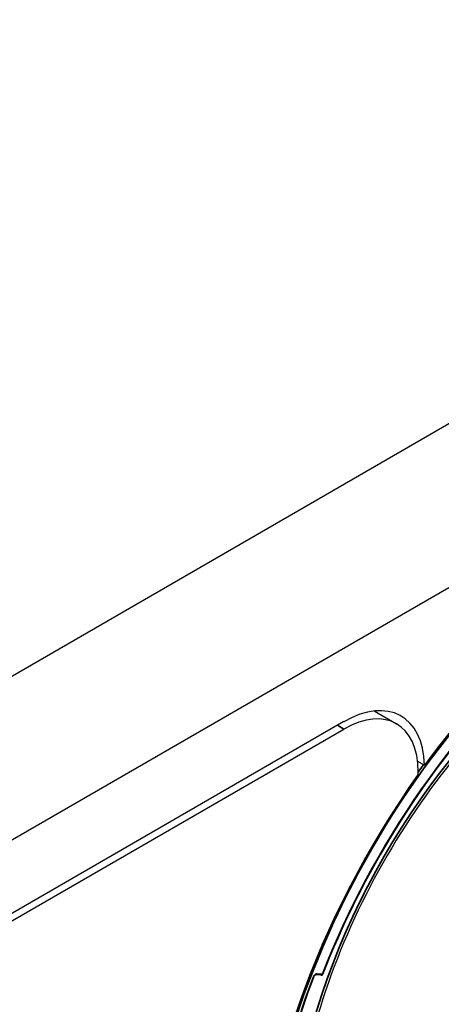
# Model space of a CAD drawing. Header units: millimetres. Extents: x 100 to 2070, y 30 to 1455.
# Tile 32 of 78: x 893 to 917, y 183 to 238. Entities that reach past the tile are written whole.
import ezdxf

# ---------------------------------------------------------------- set-up
doc = ezdxf.new("R2010")
doc.units = ezdxf.units.MM
doc.header["$LTSCALE"] = 5
doc.layers.add('_Sichtbarkanten', color=7, linetype='Continuous', lineweight=25)
doc.layers.add('Sichtbar schmal (ISO)', color=7, linetype='Continuous', lineweight=35)

msp = doc.modelspace()

# ---------------------------------------------------------------- linework, layer by layer
at = {"layer": '_Sichtbarkanten'}
for p, q in [((1063.942, 300.535), (776.573, 134.623)), ((1071.826, 295.983), (784.458, 130.071)), ((912.967, 199.802), (914.202, 199.089)), ((911.277, 199.208), (800.155, 135.052)), ((800.155, 134.644), (911.277, 198.8)), ((915.379, 197.006), (915.765, 196.783)), ((915.414, 196.294), (915.414, 196.411)), ((910, 185.108), (909.696, 185.135))]:
    msp.add_line(p, q, dxfattribs=at)
msp.add_arc((910.009, 185.207), 0.1, 264.8961, 338.6745, dxfattribs=at)
for centre, major_axis, start_param, end_param in [((928.142, 183.286), (15.375, 26.63), 0.179846, 1.39095), ((925.844, 184.613), (-12.302, -21.308), 6.000213, 9.707751), ((925.069, 185.06), (-12.002, -20.788), 6.049415, 9.658548), ((911.277, 194.023), (3.175, 5.499), 5.530437, 7.068583), ((911.277, 194.023), (2.925, 5.066), 5.497787, 7.068583), ((928.142, 183.286), (-15.375, -26.63), 4.552322, 6.443252)]:
    msp.add_ellipse(centre, major_axis=major_axis, ratio=0.57735, start_param=start_param, end_param=end_param, dxfattribs=at)
for points, knots in [([(938.809, 209.725), (936.982, 210.031), (934.96, 209.886), (930.744, 208.704), (928.551, 207.671), (924.211, 204.824), (922.065, 203.011), (918.034, 198.785), (916.15, 196.373), (912.838, 191.194), (911.41, 188.428), (910.222, 185.474), (910.162, 185.322), (910.103, 185.171)], [0.997796, 0.997796, 0.997796, 0.997796, 1.31912, 1.31912, 1.638788, 1.638788, 1.958203, 1.958203, 2.277713, 2.277713, 2.597284, 2.597284, 2.614543, 2.614543, 2.614543, 2.614543]), ([(913.081, 157.318), (914.722, 156.462), (916.612, 156.056), (920.705, 156.178), (922.909, 156.711), (927.409, 158.665), (929.705, 160.089), (934.151, 163.682), (936.301, 165.851), (940.238, 170.714), (942.024, 173.406), (945.054, 179.044), (946.296, 181.987), (948.111, 187.829), (948.683, 190.726), (949.098, 196.181), (948.941, 198.739), (947.91, 203.254), (947.037, 205.212), (945.062, 207.798), (944.139, 208.653), (943.1, 209.313)], [3.951686, 3.951686, 3.951686, 3.951686, 4.269586, 4.269586, 4.589135, 4.589135, 4.909646, 4.909646, 5.23018, 5.23018, 5.55062, 5.55062, 5.871032, 5.871032, 6.191498, 6.191498, 6.512059, 6.512059, 6.83242, 6.83242, 7.043888, 7.043888, 7.043888, 7.043888]), ([(934.279, 207.054), (932.651, 207.138), (930.875, 206.835), (927.219, 205.482), (925.34, 204.436), (921.663, 201.708), (919.867, 200.026), (916.538, 196.194), (915.006, 194.045), (912.364, 189.498), (911.253, 187.1), (909.567, 182.3), (908.991, 179.898), (908.431, 175.336), (908.447, 173.176), (909.067, 169.315), (909.671, 167.615), (910.565, 166.183), (910.596, 166.135), (910.627, 166.087)], [1.072155, 1.072155, 1.072155, 1.072155, 1.393105, 1.393105, 1.712551, 1.712551, 2.031884, 2.031884, 2.351334, 2.351334, 2.670836, 2.670836, 2.99029, 2.99029, 3.309625, 3.309625, 3.629056, 3.629056, 3.640234, 3.640234, 3.640234, 3.640234]), ([(909.603, 185.027), (908.697, 182.677), (907.999, 180.311), (907.066, 175.706), (906.83, 173.467), (906.838, 169.268), (907.08, 167.309), (908.025, 163.804), (908.727, 162.259), (910.541, 159.685), (911.651, 158.657), (912.93, 157.919)], [2.621387, 2.621387, 2.621387, 2.621387, 2.882507, 2.882507, 3.143628, 3.143628, 3.404749, 3.404749, 3.66587, 3.66587, 3.926991, 3.926991, 3.926991, 3.926991]), ([(909.603, 185.027), (909.607, 185.037), (909.612, 185.047), (909.623, 185.068), (909.63, 185.078), (909.644, 185.095), (909.651, 185.103), (909.664, 185.116), (909.671, 185.121), (909.682, 185.129), (909.687, 185.131), (909.693, 185.134), (909.695, 185.135), (909.696, 185.135), (909.696, 185.135), (909.696, 185.135)], [3.661799, 3.661799, 3.661799, 3.661799, 3.905252, 3.905252, 4.154266, 4.154266, 4.3992, 4.3992, 4.630812, 4.630812, 4.843908, 4.843908, 5.043556, 5.043556, 5.092877, 5.092877, 5.092877, 5.092877])]:
    msp.add_open_spline(points, degree=3, knots=knots, dxfattribs=at)
at = {"layer": 'Sichtbar schmal (ISO)'}
for p, q in [((910.924, 199.004), (911.277, 198.8)), ((910.08, 185.166), (909.774, 185.194))]:
    msp.add_line(p, q, dxfattribs=at)
msp.add_ellipse((927.788, 183.49), major_axis=(14.964, 25.919), ratio=0.57735, dxfattribs=at)
for centre, major_axis, ratio, start_param, end_param in [((927.788, 183.49), (14.488, 25.093), 0.57735, 0.212398, 1.829144), ((925.941, 184.557), (12.423, 21.517), 0.57735, 5.996429, 9.711535), ((925.844, 184.613), (12.289, 21.285), 0.57735, 2.719491, 6.705287), ((925.941, 184.557), (-12.33, -21.356), 0.57735, 5.996429, 9.711535), ((925.727, 184.68), (12.172, 21.082), 0.57735, 2.881297, 6.543481), ((927.72, 183.53), (-15.014, -26.005), 0.57735, 4.528172, 4.54519), ((927.788, 183.49), (-14.838, -25.699), 0.57735, 4.977581, 6.391979), ((909.703, 185.011), (0.1, 0.173), 0.57735, 0.261799, 1.835988), ((909.51, 185.063), (0.0933, -0.036), 0.213999, 5.650835, 6.283185), ((909.703, 185.234), (-0.0089, -0.0996), 0.788675, 0.021324, 1.219917), ((910.009, 185.207), (-0.0089, -0.0996), 0.788675, 0, 1.219917), ((910.009, 185.207), (0.0932, -0.0364), 0.208602, 5.651709, 6.283185)]:
    msp.add_ellipse(centre, major_axis=major_axis, ratio=ratio, start_param=start_param, end_param=end_param, dxfattribs=at)

doc.saveas('drawing.dxf')
